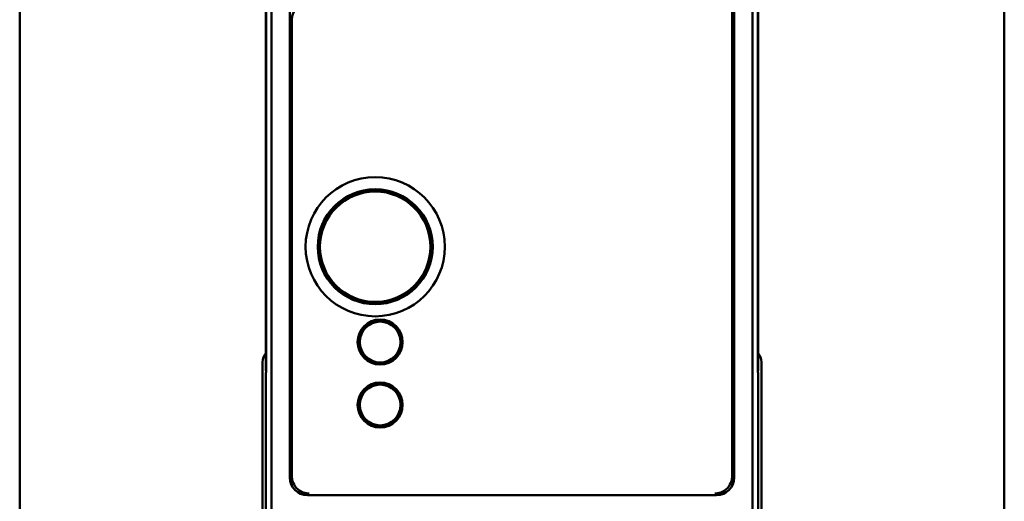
# Model space of a CAD drawing. Header units: inches. Extents: x 1.3 to 23.8, y 0.4 to 18.6.
# Tile 6 of 14: x 9.2 to 12, y 8.1 to 9.5. Entities that reach past the tile are written whole.
import ezdxf

# ---------------------------------------------------------------- set-up
doc = ezdxf.new("R2010")
doc.units = ezdxf.units.IN
doc.header["$LTSCALE"] = 0.8
doc.header["$MEASUREMENT"] = 0
doc.layers.add('Visible (ANSI)', color=7, linetype='Continuous', lineweight=50)

msp = doc.modelspace()

# ---------------------------------------------------------------- linework, layer by layer
at = {"layer": 'Visible (ANSI)'}
for p, q in [((9.1574, 11.1166), (9.1574, 7.6166)), ((11.9574, 7.6166), (11.9574, 11.1166)), ((9.8732, 7.6824), (9.8732, 11.0508)), ((11.2416, 11.0508), (11.2416, 7.6824)), ((9.9259, 10.5451), (9.9259, 8.1881)), ((11.1889, 8.1881), (11.1889, 10.5451)), ((11.1833, 10.328), (11.1833, 8.2676)), ((9.8574, 10.2416), (9.8574, 8.4916)), ((11.2574, 8.4916), (11.2574, 10.2416)), ((9.8583, 10.1928), (9.8583, 8.5404)), ((11.2565, 8.5404), (11.2565, 10.1928)), ((9.8583, 8.5425), (9.8583, 10.1907)), ((11.2565, 10.1907), (11.2565, 8.5425)), ((9.9315, 8.2676), (9.9315, 9.4897)), ((10.1771, 8.6327), (10.1771, 8.6374)), ((10.1831, 8.6327), (10.1771, 8.6327)), ((10.1771, 8.6324), (10.1771, 8.6327)), ((10.1891, 8.6326), (10.1831, 8.6327)), ((10.1891, 8.6372), (10.1891, 8.6326)), ((10.1891, 8.6326), (10.1891, 8.6323)), ((10.1285, 8.5986), (10.1245, 8.6009)), ((10.1316, 8.6037), (10.1285, 8.5986)), ((10.1288, 8.5984), (10.1285, 8.5986)), ((10.1306, 8.6112), (10.1346, 8.6089)), ((10.1346, 8.6089), (10.1316, 8.6037)), ((10.1346, 8.6089), (10.1349, 8.6087)), ((10.2307, 8.6076), (10.231, 8.6078)), ((10.231, 8.6078), (10.235, 8.6101)), ((10.2339, 8.6026), (10.231, 8.6078)), ((10.2368, 8.5973), (10.2339, 8.6026)), ((10.2368, 8.5973), (10.2366, 8.5972)), ((10.2409, 8.5996), (10.2368, 8.5973)), ((9.8583, 8.5425), (9.8578, 8.492)), ((9.8583, 8.5404), (9.8579, 8.4871)), ((9.8583, 8.5425), (9.8583, 8.5425)), ((10.1239, 8.5476), (10.128, 8.5499)), ((10.128, 8.5499), (10.1282, 8.55)), ((10.128, 8.5499), (10.1309, 8.5446)), ((10.1309, 8.5446), (10.1339, 8.5394)), ((10.2302, 8.5383), (10.2332, 8.5435)), ((10.2332, 8.5435), (10.2363, 8.5487)), ((10.236, 8.5488), (10.2363, 8.5487)), ((10.2363, 8.5487), (10.2403, 8.5463)), ((11.257, 8.492), (11.2565, 8.5425)), ((11.2565, 8.5425), (11.2565, 8.5425)), ((11.2569, 8.4871), (11.2565, 8.5404)), ((9.8479, 7.6166), (9.8479, 8.5166)), ((10.1339, 8.5394), (10.1298, 8.5371)), ((10.1341, 8.5396), (10.1339, 8.5394)), ((10.1757, 8.5146), (10.1757, 8.5149)), ((10.1757, 8.51), (10.1757, 8.5146)), ((10.1757, 8.5146), (10.1817, 8.5145)), ((10.1817, 8.5145), (10.1877, 8.5145)), ((10.1877, 8.5148), (10.1877, 8.5145)), ((10.1877, 8.5145), (10.1877, 8.5098)), ((10.2302, 8.5383), (10.2299, 8.5385)), ((10.2342, 8.536), (10.2302, 8.5383)), ((11.2669, 8.5166), (11.2669, 7.6166)), ((9.8574, 8.4916), (9.8578, 8.492)), ((9.8574, 8.4916), (9.8579, 8.4916)), ((9.8579, 8.4871), (9.8574, 8.4866)), ((9.8574, 8.4866), (9.8574, 7.6666)), ((9.8578, 8.492), (9.8579, 8.492)), ((11.2569, 8.492), (11.257, 8.492)), ((11.2569, 8.4916), (11.2574, 8.4916)), ((11.2574, 8.4866), (11.2569, 8.4871)), ((11.2574, 8.4916), (11.257, 8.492)), ((11.2574, 7.6666), (11.2574, 8.4866)), ((10.1771, 8.4537), (10.1771, 8.4584)), ((10.1891, 8.4582), (10.1891, 8.4536)), ((10.1306, 8.4322), (10.1346, 8.4299)), ((10.1346, 8.4299), (10.1316, 8.4247)), ((10.1346, 8.4299), (10.1349, 8.4297)), ((10.1831, 8.4537), (10.1771, 8.4537)), ((10.1771, 8.4534), (10.1771, 8.4537)), ((10.1891, 8.4536), (10.1831, 8.4537)), ((10.1891, 8.4536), (10.1891, 8.4533)), ((10.2307, 8.4286), (10.231, 8.4288)), ((10.231, 8.4288), (10.235, 8.4311)), ((10.2339, 8.4236), (10.231, 8.4288)), ((10.1285, 8.4196), (10.1245, 8.4219)), ((10.1316, 8.4247), (10.1285, 8.4196)), ((10.1288, 8.4194), (10.1285, 8.4196)), ((10.2368, 8.4183), (10.2339, 8.4236)), ((10.2368, 8.4183), (10.2366, 8.4182)), ((10.2409, 8.4206), (10.2368, 8.4183)), ((10.1239, 8.3686), (10.128, 8.3709)), ((10.128, 8.3709), (10.1282, 8.371)), ((10.128, 8.3709), (10.1309, 8.3656)), ((10.1339, 8.3604), (10.1298, 8.3581)), ((10.1309, 8.3656), (10.1339, 8.3604)), ((10.1341, 8.3606), (10.1339, 8.3604)), ((10.2302, 8.3593), (10.2299, 8.3595)), ((10.2302, 8.3593), (10.2332, 8.3645)), ((10.2342, 8.357), (10.2302, 8.3593)), ((10.2332, 8.3645), (10.2363, 8.3697)), ((10.236, 8.3698), (10.2363, 8.3697)), ((10.2363, 8.3697), (10.2403, 8.3673)), ((10.1757, 8.3356), (10.1757, 8.3359)), ((10.1757, 8.331), (10.1757, 8.3356)), ((10.1757, 8.3356), (10.1817, 8.3355)), ((10.1817, 8.3355), (10.1877, 8.3355)), ((10.1877, 8.3358), (10.1877, 8.3355)), ((10.1877, 8.3355), (10.1877, 8.3308)), ((9.9759, 8.1381), (11.1389, 8.1381))]:
    msp.add_line(p, q, dxfattribs=at)
for centre, radius in [((10.1684, 8.8446), 0.1979), ((10.1684, 8.8446), 0.1635), ((10.1684, 8.8446), 0.1625), ((10.1684, 8.8446), 0.1617), ((10.1684, 8.8446), 0.157), ((10.1824, 8.5736), 0.064), ((10.1824, 8.5736), 0.058), ((10.1824, 8.3946), 0.064), ((10.1824, 8.3946), 0.058)]:
    msp.add_circle(centre, radius, dxfattribs=at)
for centre, radius, start, end in [((10.1824, 8.5736), 0.0598, 95.1139, 143.5935), ((10.1824, 8.5736), 0.0591, 89.3537, 95.1828), ((10.1824, 8.5736), 0.0591, 83.5245, 89.3537), ((10.1824, 8.5736), 0.0598, 35.1139, 83.5935), ((10.1824, 8.5736), 0.0598, 155.1139, 203.5935), ((10.1824, 8.5736), 0.0591, 149.3537, 155.1828), ((10.1824, 8.5736), 0.0591, 143.5245, 149.3537), ((10.1824, 8.5736), 0.0591, 29.3537, 35.1828), ((10.1824, 8.5736), 0.0591, 23.5245, 29.3537), ((10.1824, 8.5736), 0.0598, 335.1139, 23.5935), ((9.8874, 8.5166), 0.0395, 139.4196, 180), ((10.1824, 8.5736), 0.0591, 203.5245, 209.3537), ((10.1824, 8.5736), 0.0591, 209.3537, 215.1828), ((10.1824, 8.5736), 0.0591, 323.5245, 329.3537), ((10.1824, 8.5736), 0.0591, 329.3537, 335.1828), ((11.2274, 8.5166), 0.0395, 0, 40.5804), ((10.1824, 8.5736), 0.0598, 215.1139, 263.5935), ((10.1824, 8.5736), 0.0591, 263.5245, 269.3537), ((10.1824, 8.5736), 0.0591, 269.3537, 275.1828), ((10.1824, 8.5736), 0.0598, 275.1139, 323.5935), ((10.1824, 8.3946), 0.0591, 143.5245, 149.3537), ((10.1824, 8.3946), 0.0598, 95.1139, 143.5935), ((10.1824, 8.3946), 0.0591, 89.3537, 95.1828), ((10.1824, 8.3946), 0.0591, 83.5245, 89.3537), ((10.1824, 8.3946), 0.0598, 35.1139, 83.5935), ((10.1824, 8.3946), 0.0591, 29.3537, 35.1828), ((10.1824, 8.3946), 0.0598, 155.1139, 203.5935), ((10.1824, 8.3946), 0.0591, 149.3537, 155.1828), ((10.1824, 8.3946), 0.0591, 23.5245, 29.3537), ((10.1824, 8.3946), 0.0598, 335.1139, 23.5935), ((10.1824, 8.3946), 0.0591, 203.5245, 209.3537), ((10.1824, 8.3946), 0.0591, 209.3537, 215.1828), ((10.1824, 8.3946), 0.0598, 215.1139, 263.5935), ((10.1824, 8.3946), 0.0598, 275.1139, 323.5935), ((10.1824, 8.3946), 0.0591, 323.5245, 329.3537), ((10.1824, 8.3946), 0.0591, 329.3537, 335.1828), ((10.1824, 8.3946), 0.0591, 263.5245, 269.3537), ((10.1824, 8.3946), 0.0591, 269.3537, 275.1828)]:
    msp.add_arc(centre, radius, start, end, dxfattribs=at)
for centre, major_axis, ratio, start_param, end_param in [((9.9815, 9.4897), (-0.0354, 0.0354), 0.999924, 5.497825, 7.068545), ((9.9304, 8.2676), (0, -0.125), 0.008727, 0.935984, 1.570796), ((11.1844, 8.2676), (0, 0.125), 0.008727, 1.570796, 2.205609), ((9.9759, 8.1881), (-0.0354, -0.0354), 0.999924, 5.497825, 7.068545), ((11.1389, 8.1881), (0.0354, -0.0354), 0.999924, 5.497825, 7.068545)]:
    msp.add_ellipse(centre, major_axis=major_axis, ratio=ratio, start_param=start_param, end_param=end_param, dxfattribs=at)
for points, knots in [([(9.9804, 8.1426), (9.9804, 8.1426), (9.9803, 8.1426), (9.9691, 8.1428), (9.9583, 8.1468), (9.9432, 8.1593), (9.9383, 8.166), (9.9326, 8.1799), (9.9312, 8.1866), (9.9313, 8.1935)], [-0.0007569, -0.0007569, -0.0007569, -0.0007569, 0, 0, 0.1605033, 0.1605033, 0.2756155, 0.2756155, 0.369841, 0.369841, 0.369841, 0.369841]), ([(11.1835, 8.1935), (11.1836, 8.1866), (11.1823, 8.1799), (11.1765, 8.166), (11.1716, 8.1593), (11.1566, 8.1468), (11.1457, 8.1428), (11.1345, 8.1426), (11.1345, 8.1426), (11.1344, 8.1426)], [0, 0, 0, 0, 0.0646422, 0.0646422, 0.1436135, 0.1436135, 0.2537248, 0.2537248, 0.254244, 0.254244, 0.254244, 0.254244])]:
    msp.add_open_spline(points, degree=3, knots=knots, dxfattribs=at)

doc.saveas('drawing.dxf')
